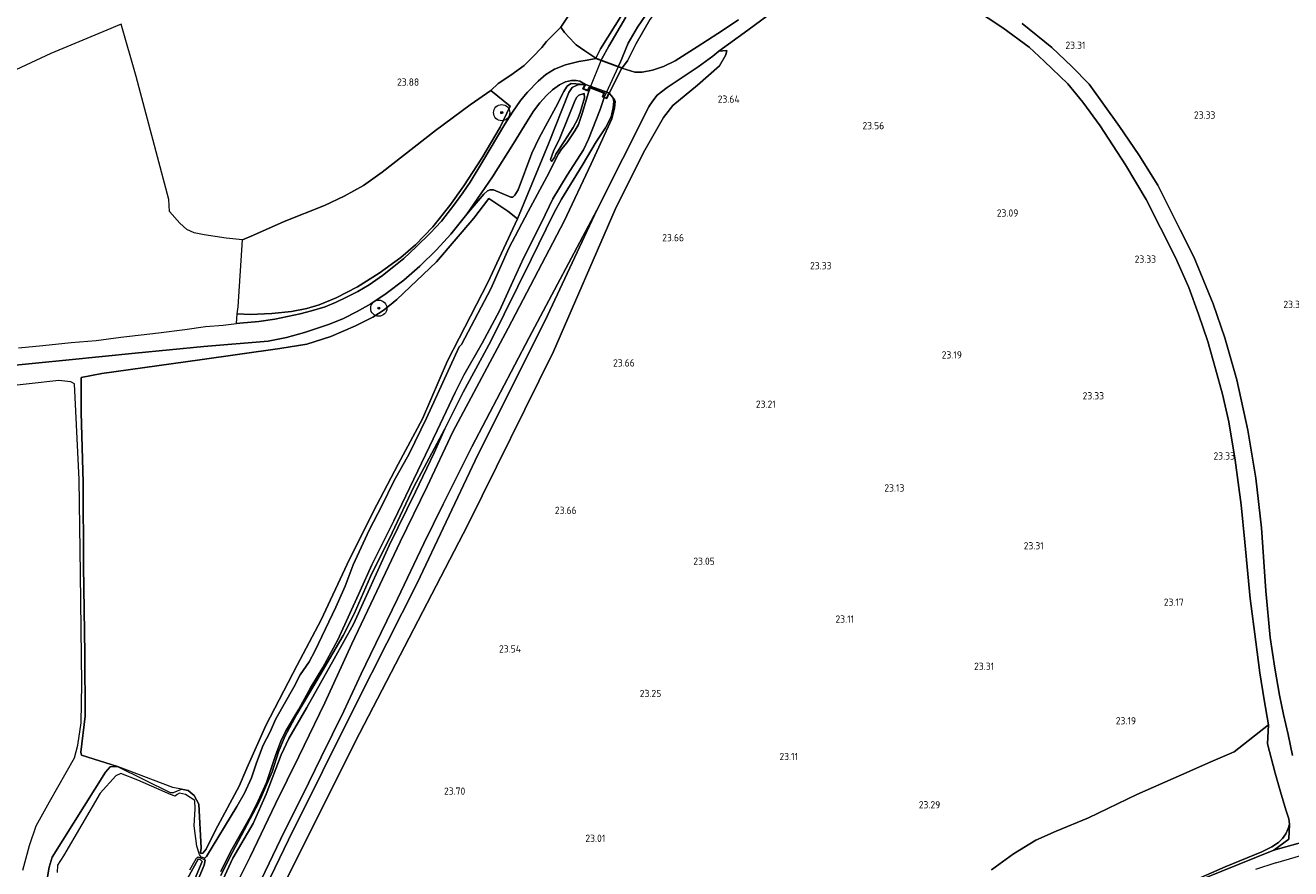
# Model space of a CAD drawing. Header units: metres. Extents: x 185049 to 189876, y 349292 to 352302.
# Tile 23 of 256: x 185900 to 186213, y 351363 to 351572. Entities that reach past the tile are written whole.
import ezdxf
from ezdxf.enums import TextEntityAlignment as Align

# ---------------------------------------------------------------- set-up
doc = ezdxf.new("R2010")
doc.units = ezdxf.units.M
for name, color, linetype, lineweight in [('B-WE-GR-BOOM-S', 90, 'Continuous', 25), ('B-WE-GR-BOUWLAND_AKKERBOUW-GV', 80, 'Continuous', 13), ('B-WE-GR-GRAS-GV', 60, 'Continuous', 13), ('B-WE-GW-OPHOGING_KRUIN-G', 90, 'Continuous', 18), ('B-WE-GW-TALUD_KRUIN-G', 90, 'Continuous', 18), ('B-WE-GW-TALUD_TEEN-G', 90, 'Continuous', 18), ('B-WE-IE-TERREINAFSCHEIDING_DOORGANG-G', 210, 'Continuous', 18), ('B-WE-IE-TERREINAFSCHEIDING_KUNSTMATIG_HEKWERK-G', 20, 'IE-TERREINAFSCHEIDING-KUNSTMATIG', 18), ('B-WE-IE-TERREINAFSCHEIDING_KUNSTMATIG_MUUR-GV', 90, 'Continuous', 18), ('B-WE-KW-KUNSTWERK_DUIKER-GV', 170, 'Continuous', 18), ('B-WE-OG-TERREIN_GROEN-GV', 7, 'Continuous', 18), ('B-WE-OG-WATER_SLOOT-G', 120, 'Continuous', 18), ('B-WE-OG-WATER_SLOOT-GV', 120, 'Continuous', 18), ('B-WE-VH-ONVERHARD-GV', 252, 'Continuous', 18), ('B-WE-VH-VERHARDING_ASFALT-GV', 252, 'Continuous', 18), ('B-WE-VH-VERHARDING_BETON-GV', 252, 'Continuous', 18), ('X-XX-AL-HOOGTELABEL-S', 7, 'Continuous', 25)]:
    doc.layers.add(name, color=color, linetype=linetype, lineweight=lineweight)
doc.styles.add('NLCS-ISO-ANNOTATIVE-T18', font='NLCS-ISO.ttf', dxfattribs={"height": 1.8})
doc.linetypes.add('IE-TERREINAFSCHEIDING-KUNSTMATIG', pattern='A,4,[82,NLCS.SHX,S=0.75,R=90,X=0,Y=0],4,-2', length=10)

# ---------------------------------------------------------------- blocks, each defined once
blk = doc.blocks.new('SAL-HOOGTELABEL-SO')
at = {"color": 0, "linetype": 'ByBlock', "lineweight": -2, "style": 'NLCS-ISO-ANNOTATIVE-T18'}
blk.add_attdef('HOOGTE', text='', height=1.8, dxfattribs=at).set_placement((2.79, 0), align=Align.RIGHT)
blk = doc.blocks.new('SGR-BOOM_01-SO')
at = {"linetype": 'ByBlock', "lineweight": 18}
h = blk.add_hatch(color=0, dxfattribs=at)
h.dxf.hatch_style = 1
edge = h.paths.add_edge_path()
edge.add_arc((0, 0), 0.25, 0, 360)
at = {"color": 0, "linetype": 'ByBlock', "lineweight": 18}
for radius in [2, 0.25]:
    blk.add_circle((0, 0), radius, dxfattribs=at)

msp = doc.modelspace()

# ---------------------------------------------------------------- linework, layer by layer
at = {"layer": 'B-WE-GR-BOUWLAND_AKKERBOUW-GV'}
msp.add_polyline3d([(186037.319, 351578.202, 24.045), (186032.679, 351571.118, 24.17), (186029.114, 351567.627, 24.183), (186027.999, 351566.097, 24.106), (186025.698, 351563.7, 23.981), (186023.566, 351561.714, 23.942), (186020.313, 351559.258, 23.938), (186017.149, 351557.186, 24.007), (186015.386, 351555.48, 24.067), (186010.233, 351551.979, 24.058), (186001.697, 351545.558, 23.882), (185988.46, 351535.281, 23.925), (185983.888, 351532.022, 23.934), (185979.074, 351529.344, 23.908), (185974.191, 351527.063, 23.912), (185964.25, 351523.081, 23.848), (185956.66, 351519.723, 23.921), (185953.954, 351518.515, 23.869), (185949.941, 351518.939, 23.783), (185944.429, 351519.804, 23.68), (185941.964, 351520.291, 23.594), (185940.172, 351521.14, 23.594), (185938.454, 351522.677, 23.559), (185935.855, 351525.573, 23.465), (185935.717, 351528.51, 23.68), (185927.633, 351558.942, 23.62), (185923.896, 351571.93, 23.512), (185919.395, 351570.021, 23.267), (185906.577, 351564.618, 23.233), (185892.878, 351558.296, 23.104)], dxfattribs=at)
at = {"layer": 'B-WE-GR-GRAS-GV'}
for points in [[(186042.488, 351565.802, 23.849), (186041.323, 351563.486, 24.526), (186038.584, 351565.295, 24.607), (186036.496, 351566.818, 24.427), (186036.071, 351567.213, 24.403), (186033.538, 351569.81, 24.248), (186032.679, 351571.118, 24.17), (186037.319, 351578.202, 24.045), (186046.276, 351591.311, 23.955), (186054.609, 351604.627, 23.938), (186063.507, 351618.622, 23.895), (186072.265, 351631.729, 23.968), (186080.373, 351644.433, 23.886), (186100.683, 351636.062, 23.501), (186092.239, 351625.834, 23.321), (186075.559, 351607.403, 23.534), (186062.555, 351594.131, 23.733), (186054.782, 351584.761, 23.907), (186047.887, 351574.463, 23.733)], [(186049.131, 351562.83, 24.101), (186047.793, 351561.069, 24.526), (186046.869, 351561.414, 22.036), (186047.23, 351562.178, 22.036), (186049.34, 351567.169, 22.036), (186051.635, 351571.13, 22.036), (186055.564, 351576.907, 22.036), (186059.653, 351582.605, 22.036), (186063.176, 351586.851, 22.036), (186068.493, 351592.736, 22.036), (186075.642, 351600.437, 22.036), (186083.224, 351608.815, 22.036), (186089.544, 351616.034, 22.036), (186098.443, 351626.186, 22.036), (186102.932, 351631.192, 22.036), (186105.662, 351634.009, 22.036), (186105.802, 351633.952, 23.238), (186097.646, 351623.767, 23.282), (186083.076, 351607.312, 23.521), (186071.7, 351593.734, 23.869), (186063.686, 351584.778, 23.92), (186060.302, 351580.611, 23.959), (186054.797, 351573.139, 23.817), (186051.285, 351567.108, 23.836)], [(185968.164, 351500.25, 23.829), (185961.925, 351498.899, 23.915), (185957.989, 351498.374, 23.935), (185953.288, 351497.95, 23.976), (185952.415, 351497.848, 23.974), (185952.615, 351500.24, 23.882), (185955.821, 351500.096, 23.9), (185961.179, 351500.348, 23.903), (185966.073, 351500.842, 23.878), (185969.881, 351501.542, 23.848), (185972.906, 351502.461, 23.822), (185977.078, 351504.169, 23.796), (185982.394, 351506.93, 23.727), (185987.747, 351510.299, 23.688), (185993.069, 351514.212, 23.684), (185996.729, 351517.293, 23.706), (186001.016, 351521.781, 23.731), (186005.178, 351527.023, 23.74), (186008.655, 351531.876, 23.792), (186013.164, 351538.762, 23.766), (186017.655, 351546.415, 23.856), (186020.137, 351551.593, 24.093), (186015.386, 351555.48, 24.067), (186017.149, 351557.186, 24.007), (186020.313, 351559.258, 23.938), (186023.566, 351561.714, 23.942), (186025.698, 351563.7, 23.981), (186027.999, 351566.097, 24.106), (186029.114, 351567.627, 24.183), (186032.679, 351571.118, 24.17), (186033.538, 351569.81, 24.248), (186036.071, 351567.213, 24.403), (186036.496, 351566.818, 24.427), (186038.584, 351565.295, 24.607), (186041.323, 351563.486, 24.526), (186041.288, 351563.393, 24.526), (186039.185, 351563.009, 24.629), (186037.109, 351562.678, 24.599), (186033.832, 351561.849, 24.552), (186031.086, 351560.76, 24.487), (186028.937, 351559.409, 24.444), (186027.081, 351557.782, 24.367), (186024.398, 351555.078, 24.289), (186022.704, 351552.976, 24.246), (186020.724, 351550.091, 24.139), (186018.797, 351547.18, 24.061), (186013.375, 351538.038, 23.941), (186010.219, 351532.829, 23.876), (186008.449, 351530.171, 23.838), (186006.165, 351527.138, 23.851), (186003.186, 351523.161, 23.842), (186000.359, 351520.165, 23.864), (185996.913, 351516.781, 23.864), (185993.861, 351513.929, 23.825), (185991.385, 351511.914, 23.786), (185988.54, 351509.752, 23.752), (185985.246, 351507.414, 23.739), (185982.437, 351505.795, 23.778), (185979.534, 351504.32, 23.773), (185977.106, 351503.14, 23.782), (185974.373, 351502.01, 23.773), (185970.992, 351500.969, 23.833)], [(185961.179, 351500.348, 23.903), (185955.821, 351500.096, 23.9), (185952.615, 351500.24, 23.882), (185952.843, 351501.975, 23.8), (185953.954, 351518.515, 23.869), (185956.66, 351519.723, 23.921), (185964.25, 351523.081, 23.848), (185974.191, 351527.063, 23.912), (185979.074, 351529.344, 23.908), (185983.888, 351532.022, 23.934), (185988.46, 351535.281, 23.925), (186001.697, 351545.558, 23.882), (186010.233, 351551.979, 24.058), (186015.386, 351555.48, 24.067), (186020.137, 351551.593, 24.093), (186017.655, 351546.415, 23.856), (186013.164, 351538.762, 23.766), (186008.655, 351531.876, 23.792), (186005.178, 351527.023, 23.74), (186001.016, 351521.781, 23.731), (185996.729, 351517.293, 23.706), (185993.069, 351514.212, 23.684), (185987.747, 351510.299, 23.688), (185982.394, 351506.93, 23.727), (185977.078, 351504.169, 23.796), (185972.906, 351502.461, 23.822), (185969.881, 351501.542, 23.848), (185966.073, 351500.842, 23.878)], [(186031.119, 351538.877, 23.302), (186030.371, 351537.96, 23.257), (186030.11, 351538.434, 23.27), (186030.87, 351540.481, 23.36), (186032.437, 351543.665, 23.347), (186036.224, 351553.069, 23.257), (186036.615, 351553.865, 23.27), (186037.148, 351554.344, 23.27), (186038.394, 351554.769, 23.16), (186038.481, 351553.639, 23.108), (186037.472, 351550.083, 23.134), (186036.848, 351548.512, 23.192), (186035.731, 351546.343, 23.154), (186033.473, 351542.858, 23.166), (186031.431, 351539.712, 23.263)], [(185944.159, 351366.857, 23.427), (185943.725, 351366.707, 23.367), (185943.524, 351366.969, 23.376), (185943.737, 351368.08, 23.384), (185943.103, 351378.958, 23.333), (185942.004, 351381.12, 23.362), (185940.526, 351382.324, 23.373), (185938.828, 351382.625, 23.362), (185936.704, 351383.045, 23.402), (185923.017, 351388.226, 23.39), (185914.104, 351391.034, 23.78), (185913.938, 351391.774, 23.769), (185914.997, 351400.704, 23.734), (185914.933, 351416.07, 23.62), (185914.645, 351437.916, 23.499), (185914.546, 351458.528, 23.545), (185914.074, 351475.85, 23.436), (185914.006, 351484.452, 23.528), (185919.154, 351485.457, 23.608), (185943.424, 351488.824, 23.924), (185963.161, 351491.634, 23.998), (185969.886, 351492.772, 24.059), (185975.804, 351494.61, 24.111), (185981.876, 351497.296, 24.119), (185986.204, 351499.389, 24.111), (185988.946, 351501.207, 24.059), (185992.132, 351503.795, 24.059), (186001.921, 351513.097, 24.162), (186011.143, 351523.93, 24.197), (186014.845, 351528.772, 24.214), (186019.524, 351525.678, 24.162), (186021.974, 351523.706, 23.914), (186014.618, 351507.952, 23.862), (186007.547, 351494.183, 23.759), (186004.667, 351488.632, 23.74), (185998.433, 351474.253, 23.83), (185992.461, 351463.083, 23.71), (185986.258, 351451.238, 23.736), (185979.802, 351438.335, 23.731), (185973.407, 351424.548, 23.804), (185967.422, 351413.351, 23.911), (185959.719, 351398.43, 23.744), (185955.008, 351387.827, 23.749), (185953.126, 351383.361, 23.719), (185947.27, 351372.496, 23.547), (185944.915, 351367.801, 23.453)]]:
    msp.add_polyline3d(points, close=True, dxfattribs=at)
for points in [[(186048.763, 351573.63, 22.036), (186044.526, 351566.424, 22.036), (186042.82, 351563.359, 22.036), (186042.67, 351562.983, 22.036), (186041.323, 351563.486, 24.526), (186042.488, 351565.802, 23.849), (186047.887, 351574.463, 23.733)], [(186134.732, 351575.746, 23.145), (186141.95, 351571.01, 23.166), (186148.447, 351566.201, 23.166), (186152.191, 351562.706, 23.137), (186158.013, 351557.118, 23.175), (186161.766, 351552.574, 23.205), (186166.055, 351546.789, 23.218), (186172.281, 351537.085, 23.26), (186177.448, 351528.487, 23.367), (186181, 351521.528, 23.256), (186184.634, 351514.136, 23.324), (186187.967, 351506.728, 23.299), (186190.4, 351500.152, 23.299), (186192.665, 351493.43, 23.226), (186194.562, 351486.626, 23.23), (186196.284, 351480.398, 23.256), (186197.894, 351473.538, 23.286), (186199.436, 351464.003, 23.299), (186200.899, 351452.971, 23.431), (186201.861, 351443.719, 23.503), (186203.114, 351429.852, 23.618), (186204.575, 351419.082, 23.678), (186205.536, 351411.43, 23.754), (186206.58, 351404.75, 23.874), (186207.672, 351398.568, 24.185), (186199.164, 351391.918, 24.344), (186193.376, 351389.426, 24.185), (186186.137, 351386.239, 24.201), (186175.15, 351381.326, 23.652), (186163.167, 351375.559, 23.467), (186155.149, 351372.237, 23.304), (186150.131, 351370.051, 23.22), (186144.579, 351366.681, 23.178), (186139.193, 351362.741, 23.17)], [(185958.984, 351348.657, 23.493), (185982.9, 351396.391, 23.608), (186009.686, 351448.048, 23.359), (186030.826, 351490.962, 23.378), (186046.137, 351526.036, 23.765), (186053.136, 351540.13, 23.786), (186058.084, 351548.845, 23.864), (186060.368, 351551.745, 23.795), (186066.478, 351556.787, 23.606), (186071.927, 351561.561, 23.417), (186073.498, 351564.351, 23.382), (186073.75, 351565.389, 23.453), (186071.776, 351565.194, 23.681), (186078.873, 351570.403, 23.367), (186083.943, 351574.095, 23.09)], [(186076.628, 351572.962, 23.474), (186071.53, 351569.6, 23.591), (186066.406, 351566.315, 23.816), (186060.911, 351562.86, 24.263), (186058.071, 351561.434, 24.392), (186055.354, 351560.523, 24.426), (186052.763, 351560.062, 24.446), (186050.938, 351560.059, 24.509), (186047.758, 351560.975, 24.526), (186047.793, 351561.069, 24.526), (186049.131, 351562.83, 24.101), (186051.285, 351567.108, 23.836), (186054.797, 351573.139, 23.817)], [(186213.646, 351390.967, 25.006), (186212.532, 351396.213, 24.442), (186211.395, 351401.086, 24.075), (186210.427, 351405.91, 23.82), (186209.236, 351412.569, 23.67), (186208.101, 351420.193, 23.578), (186206.994, 351431.737, 23.578), (186205.967, 351447.304, 23.511), (186204.571, 351459.629, 23.378), (186202.602, 351471.435, 23.261), (186199.855, 351483.941, 23.207), (186196.908, 351494.337, 23.282), (186193.954, 351502.69, 23.232), (186189.223, 351514.342, 23.278), (186185.821, 351520.995, 23.286), (186180.337, 351532.088, 23.369), (186175.604, 351539.551, 23.332), (186170.863, 351546.602, 23.278), (186163.353, 351557.086, 23.227), (186159.06, 351561.456, 23.148), (186154.083, 351566.127, 23.098), (186146.755, 351572.076, 23.081)], [(185949.569, 351337.44, 24.097), (185965.333, 351370.095, 24.154), (185982.135, 351403.895, 24.197), (185997.115, 351433.633, 24.14), (186011.512, 351463.921, 24.106), (186029.341, 351499.827, 24.279), (186041.576, 351525.901, 24.097), (186054.442, 351551.447, 24.586), (186054.681, 351551.899, 24.581), (186055.652, 351553.285, 24.483), (186056.508, 351554.369, 24.394), (186058.997, 351556.254, 24.304), (186062.935, 351558.834, 24.253), (186066.664, 351561.321, 24.023), (186070.234, 351564.016, 23.759), (186071.776, 351565.194, 23.681), (186073.75, 351565.389, 23.453), (186073.498, 351564.351, 23.382), (186071.927, 351561.561, 23.417), (186066.478, 351556.787, 23.606), (186060.368, 351551.745, 23.795), (186058.084, 351548.845, 23.864), (186053.136, 351540.13, 23.786), (186046.137, 351526.036, 23.765), (186030.826, 351490.962, 23.378), (186009.686, 351448.048, 23.359), (185982.9, 351396.391, 23.608), (185958.984, 351348.657, 23.493)], [(185894.444, 351487.221, 23.898), (185911.085, 351488.875, 23.843), (185927.371, 351490.474, 23.95), (185944.341, 351492.197, 23.963), (185960.314, 351493.49, 24.014), (185964.8, 351494.351, 23.997), (185969.292, 351495.637, 24.005), (185975.434, 351497.662, 24.031), (185978.919, 351499.114, 24.014), (185982.323, 351500.804, 24.005), (185985.699, 351502.705, 23.988), (185989.495, 351505.257, 23.928), (185993.842, 351508.594, 23.902), (185997.831, 351512.008, 23.924), (186001.908, 351516.072, 23.924), (186005.47, 351519.96, 23.902), (186009.436, 351524.935, 23.958), (186013.653, 351529.82, 24.031), (186014.548, 351530.633, 24.036), (186015.182, 351530.915, 24.044), (186016.029, 351530.894, 24.07), (186020.276, 351529.068, 24.083), (186020.805, 351529.138, 24.109), (186021.292, 351529.591, 24.096), (186022.091, 351530.946, 24.113), (186025.514, 351539.982, 24.19), (186027.29, 351543.793, 24.251), (186031.397, 351551.403, 24.285), (186033.385, 351555.241, 24.285), (186034.026, 351556.344, 24.319), (186034.342, 351556.651, 24.302), (186035.239, 351557.199, 24.319), (186038.636, 351557.011, 24.355), (186036.832, 351556.861, 24.398), (186035.468, 351556.198, 24.385), (186034.623, 351554.982, 24.372), (186029.627, 351542.318, 24.16), (186021.974, 351523.706, 23.914), (186019.524, 351525.678, 24.162), (186014.845, 351528.772, 24.214), (186011.143, 351523.93, 24.197), (186001.921, 351513.097, 24.162), (185992.132, 351503.795, 24.059), (185988.946, 351501.207, 24.059), (185986.204, 351499.389, 24.111), (185981.876, 351497.296, 24.119), (185975.804, 351494.61, 24.111), (185969.886, 351492.772, 24.059), (185963.161, 351491.634, 23.998), (185943.424, 351488.824, 23.924), (185919.154, 351485.457, 23.608), (185914.006, 351484.452, 23.528), (185914.074, 351475.85, 23.436), (185914.546, 351458.528, 23.545), (185914.645, 351437.916, 23.499), (185914.933, 351416.07, 23.62), (185914.997, 351400.704, 23.734), (185913.938, 351391.774, 23.769), (185914.104, 351391.034, 23.78), (185923.017, 351388.226, 23.39), (185921.18, 351388.154, 23.413), (185920.027, 351386.871, 23.442), (185906.866, 351365.828, 23.562), (185906.096, 351363.347, 23.58), (185904.997, 351356.589, 23.631)], [(185948.165, 351358.282, 23.969), (185951.577, 351365.547, 24.008), (185956.584, 351374.2, 24.034), (185959.772, 351381.41, 24.051), (185963.488, 351391.186, 23.986), (185965.388, 351395.216, 24.021), (185969.811, 351402.874, 24.046), (185976.593, 351414.896, 24.145), (185981.377, 351423.494, 24.034), (185990.209, 351442.953, 24.196), (185996.701, 351456.2, 24.201), (186001.356, 351465.879, 24.136), (186003.962, 351471.83, 23.836), (186008.525, 351480.902, 23.849), (186015.365, 351493.5, 23.862), (186025.331, 351513.653, 23.888), (186030.969, 351525.112, 23.888), (186032.831, 351528.595, 23.888), (186037.973, 351536.937, 23.965), (186041.366, 351542.829, 24.184), (186043.724, 351546.216, 24.171), (186045.075, 351548.961, 24.133), (186045.616, 351551.166, 24.223), (186045.804, 351552.853, 24.191), (186045.56, 351553.764, 24.274), (186044.588, 351554.87, 24.355), (186045.878, 351553.467, 24.316), (186046.12, 351552.755, 24.284), (186045.952, 351551.108, 24.264), (186045.295, 351548.466, 24.239), (186040.151, 351537.307, 24.11), (186033.498, 351523.184, 23.955), (186019.667, 351496.679, 24.045), (186005.968, 351471.048, 24.09), (185999.643, 351457.568, 24.182), (185992.904, 351443.818, 24.057), (185986.378, 351430.029, 23.98), (185980.989, 351418.575, 24.07), (185974.338, 351403.994, 24.122), (185967.859, 351390.774, 24.04), (185962.09, 351379.012, 24.126), (185955.834, 351365.913, 24.074), (185949.623, 351353.513, 23.989)], [(185899.597, 351362.63, 23.317), (185901.29, 351368.719, 23.371), (185902.896, 351373.616, 23.307), (185906.179, 351379.505, 23.307), (185912.374, 351390.437, 23.403), (185913.187, 351393.499, 23.422), (185914.025, 351399.066, 23.544), (185914.187, 351408.716, 23.525), (185913.877, 351435.932, 23.441), (185913.506, 351459.275, 23.319), (185912.398, 351482.929, 23.319), (185911.519, 351483.457, 23.364), (185908.538, 351483.725, 23.48), (185893.764, 351482.089, 23.635)], [(186139.193, 351362.741, 23.17), (186144.579, 351366.681, 23.178), (186150.131, 351370.051, 23.22), (186155.149, 351372.237, 23.304), (186163.167, 351375.559, 23.467), (186175.15, 351381.326, 23.652), (186186.137, 351386.239, 24.201), (186193.376, 351389.426, 24.185), (186199.164, 351391.918, 24.344), (186207.672, 351398.568, 24.185), (186207.398, 351393.868, 24.261), (186209.352, 351386.579, 24.913), (186210.6, 351381.986, 25.493), (186211.965, 351377.565, 26.042), (186212.741, 351375.347, 26.361), (186212.852, 351373.965, 26.529), (186212.576, 351372.908, 26.671), (186211.925, 351371.62, 26.759), (186211.094, 351370.423, 26.793), (186210.109, 351369.498, 26.86), (186208.477, 351368.382, 26.927), (186206.02, 351367.166, 27.007), (186196.967, 351363.478, 27.049), (186187.587, 351359.338, 27.108)], [(186187.587, 351359.338, 27.108), (186196.967, 351363.478, 27.049), (186206.02, 351367.166, 27.007), (186208.477, 351368.382, 26.927), (186210.109, 351369.498, 26.86), (186211.094, 351370.423, 26.793), (186211.925, 351371.62, 26.759), (186212.576, 351372.908, 26.671), (186212.852, 351373.965, 26.529), (186212.698, 351370.278, 26.529), (186208.993, 351367.585, 27.006), (186187.59, 351358.894, 27.108)], [(185937.681, 351355.766, 23.545), (185942.992, 351365.303, 23.287), (185943.504, 351365.273, 23.321), (185943.968, 351364.783, 23.316), (185939.972, 351355.309, 23.513)]]:
    msp.add_polyline3d(points, dxfattribs=at)
at = {"layer": 'B-WE-GW-OPHOGING_KRUIN-G'}
for points in [[(186209.453, 351364.469, 27.12), (186220.429, 351367.671, 27.112), (186235.241, 351371.973, 27.222), (186245.926, 351375.201, 27.356), (186263.826, 351381.163, 27.253), (186273.978, 351384.417, 27.049), (186288.136, 351388.867, 26.686), (186308.078, 351396.105, 26.324), (186311.792, 351397.682, 26.386)], [(186209.453, 351364.469, 27.12), (186204.467, 351362.788, 27.168)]]:
    msp.add_polyline3d(points, dxfattribs=at)
at = {"layer": 'B-WE-GW-TALUD_KRUIN-G'}
for points in [[(186041.576, 351525.901, 24.097), (186054.442, 351551.447, 24.586), (186054.681, 351551.899, 24.581), (186055.652, 351553.285, 24.483), (186056.508, 351554.369, 24.394), (186058.997, 351556.254, 24.304), (186062.935, 351558.834, 24.253), (186066.664, 351561.321, 24.023), (186070.234, 351564.016, 23.759), (186071.776, 351565.194, 23.681), (186073.75, 351565.389, 23.453)], [(186030.371, 351537.96, 23.257), (186031.119, 351538.877, 23.302), (186031.431, 351539.712, 23.263), (186033.473, 351542.858, 23.166), (186035.731, 351546.343, 23.154), (186036.848, 351548.512, 23.192), (186037.472, 351550.083, 23.134), (186038.481, 351553.639, 23.108), (186038.394, 351554.769, 23.16)], [(186041.576, 351525.901, 24.097), (186029.341, 351499.827, 24.279), (186011.512, 351463.921, 24.106), (185997.115, 351433.633, 24.14), (185982.135, 351403.895, 24.197), (185965.333, 351370.095, 24.154), (185949.569, 351337.44, 24.097), (185935.299, 351307.303, 24.087), (185918.811, 351272.073, 24.116), (185912.485, 351252.006, 24.207), (185906.547, 351237.014, 24.158)], [(186003.962, 351471.83, 23.836), (186001.356, 351465.879, 24.136), (185996.701, 351456.2, 24.201), (185990.209, 351442.953, 24.196), (185981.377, 351423.494, 24.034), (185976.593, 351414.896, 24.145), (185969.811, 351402.874, 24.046), (185965.388, 351395.216, 24.021), (185963.488, 351391.186, 23.986), (185959.772, 351381.41, 24.051), (185956.584, 351374.2, 24.034), (185951.577, 351365.547, 24.008), (185948.165, 351358.282, 23.969)]]:
    msp.add_polyline3d(points, dxfattribs=at)
at = {"layer": 'B-WE-GW-TALUD_TEEN-G'}
for points in [[(186073.75, 351565.389, 23.453), (186073.498, 351564.351, 23.382), (186071.927, 351561.561, 23.417), (186066.478, 351556.787, 23.606), (186060.368, 351551.745, 23.795), (186058.084, 351548.845, 23.864), (186053.136, 351540.13, 23.786), (186046.137, 351526.036, 23.765)], [(186038.394, 351554.769, 23.16), (186037.148, 351554.344, 23.27), (186036.615, 351553.865, 23.27), (186036.224, 351553.069, 23.257), (186032.437, 351543.665, 23.347), (186030.87, 351540.481, 23.36), (186030.11, 351538.434, 23.27), (186030.371, 351537.96, 23.257)], [(185910.952, 351234.659, 23.483), (185921.541, 351267.07, 23.483), (185937.049, 351299.745, 23.589), (185958.984, 351348.657, 23.493), (185982.9, 351396.391, 23.608), (186009.686, 351448.048, 23.359), (186030.826, 351490.962, 23.378), (186046.137, 351526.036, 23.765)], [(186175.15, 351381.326, 23.652), (186186.137, 351386.239, 24.201), (186193.376, 351389.426, 24.185), (186199.164, 351391.918, 24.344), (186207.672, 351398.568, 24.185)], [(186211.965, 351377.565, 26.042), (186210.6, 351381.986, 25.493), (186209.352, 351386.579, 24.913), (186207.398, 351393.868, 24.261), (186207.672, 351398.568, 24.185)], [(186139.193, 351362.741, 23.17), (186144.579, 351366.681, 23.178), (186150.131, 351370.051, 23.22), (186155.149, 351372.237, 23.304), (186163.167, 351375.559, 23.467), (186175.15, 351381.326, 23.652)], [(186206.02, 351367.166, 27.007), (186208.477, 351368.382, 26.927), (186210.109, 351369.498, 26.86), (186211.094, 351370.423, 26.793), (186211.925, 351371.62, 26.759), (186212.576, 351372.908, 26.671), (186212.852, 351373.965, 26.529), (186212.741, 351375.347, 26.361), (186211.965, 351377.565, 26.042)]]:
    msp.add_polyline3d(points, dxfattribs=at)
at = {"layer": 'B-WE-IE-TERREINAFSCHEIDING_DOORGANG-G'}
msp.add_polyline3d([(186036.071, 351567.213, 24.403), (186033.538, 351569.81, 24.248)], dxfattribs=at)
at = {"layer": 'B-WE-IE-TERREINAFSCHEIDING_KUNSTMATIG_HEKWERK-G'}
for points in [[(186033.538, 351569.81, 24.248), (186032.679, 351571.118, 24.17), (186037.319, 351578.202, 24.045), (186046.276, 351591.311, 23.955), (186054.609, 351604.627, 23.938), (186063.507, 351618.622, 23.895), (186072.265, 351631.729, 23.968), (186080.373, 351644.433, 23.886)], [(186041.323, 351563.486, 24.526), (186038.584, 351565.295, 24.607), (186036.496, 351566.818, 24.427), (186036.071, 351567.213, 24.403)], [(186015.386, 351555.48, 24.067), (186010.233, 351551.979, 24.058), (186001.697, 351545.558, 23.882), (185988.46, 351535.281, 23.925), (185983.888, 351532.022, 23.934), (185979.074, 351529.344, 23.908), (185974.191, 351527.063, 23.912), (185964.25, 351523.081, 23.848), (185956.66, 351519.723, 23.921), (185953.954, 351518.515, 23.869)], [(185961.179, 351500.348, 23.903), (185966.073, 351500.842, 23.878), (185969.881, 351501.542, 23.848), (185972.906, 351502.461, 23.822), (185977.078, 351504.169, 23.796), (185982.394, 351506.93, 23.727), (185987.747, 351510.299, 23.688), (185993.069, 351514.212, 23.684), (185996.729, 351517.293, 23.706), (186001.016, 351521.781, 23.731), (186005.178, 351527.023, 23.74), (186008.655, 351531.876, 23.792), (186013.164, 351538.762, 23.766), (186017.655, 351546.415, 23.856), (186020.137, 351551.593, 24.093), (186015.386, 351555.48, 24.067)], [(185969.886, 351492.772, 24.059), (185975.804, 351494.61, 24.111), (185981.876, 351497.296, 24.119), (185986.204, 351499.389, 24.111), (185988.946, 351501.207, 24.059), (185992.132, 351503.795, 24.059), (186001.921, 351513.097, 24.162), (186011.143, 351523.93, 24.197), (186014.845, 351528.772, 24.214), (186019.524, 351525.678, 24.162), (186021.974, 351523.706, 23.914)], [(186021.974, 351523.706, 23.914), (186014.618, 351507.952, 23.862), (186007.547, 351494.183, 23.759), (186004.667, 351488.632, 23.74), (185998.433, 351474.253, 23.83)], [(186206.02, 351367.166, 27.007), (186196.967, 351363.478, 27.049), (186187.587, 351359.338, 27.108)]]:
    msp.add_polyline3d(points, dxfattribs=at)
at = {"layer": 'B-WE-IE-TERREINAFSCHEIDING_KUNSTMATIG_MUUR-GV'}
for points in [[(186047.793, 351561.069, 24.526), (186047.758, 351560.975, 24.526), (186041.288, 351563.393, 24.526), (186041.323, 351563.486, 24.526), (186042.67, 351562.983, 22.036), (186046.869, 351561.414, 22.036)], [(186038.237, 351555.924, 24.359), (186039.221, 351555.564, 24.359), (186039.652, 351556.34, 24.363), (186043.449, 351554.917, 24.363), (186043.079, 351553.962, 24.359), (186043.993, 351553.611, 24.356), (186044.495, 351554.906, 24.355), (186044.588, 351554.87, 24.355), (186044.05, 351553.482, 23.396), (186043.345, 351553.753, 22.719), (186042.949, 351553.905, 22.719), (186043.32, 351554.859, 22.719), (186039.929, 351556.13, 22.719), (186039.698, 351556.216, 23.135), (186039.267, 351555.441, 23.135), (186038.1, 351555.868, 23.828), (186038.636, 351557.011, 24.355), (186038.726, 351556.969, 24.355)]]:
    msp.add_polyline3d(points, close=True, dxfattribs=at)
at = {"layer": 'B-WE-KW-KUNSTWERK_DUIKER-GV'}
msp.add_polyline3d([(186046.852, 351561.367, 22.036), (186043.363, 351553.8, 22.719), (186043.014, 351553.934, 22.719), (186043.384, 351554.888, 22.719), (186039.946, 351556.177, 22.719), (186042.652, 351562.936, 22.036)], close=True, dxfattribs=at)
at = {"layer": 'B-WE-OG-TERREIN_GROEN-GV'}
for points in [[(185904.997, 351356.589, 23.631), (185906.096, 351363.347, 23.58), (185906.866, 351365.828, 23.562), (185920.027, 351386.871, 23.442), (185921.18, 351388.154, 23.413), (185923.017, 351388.226, 23.39), (185936.027, 351381.837, 23.407), (185936.91, 351381.846, 23.384), (185938.828, 351382.625, 23.362), (185940.526, 351382.324, 23.373), (185942.004, 351381.12, 23.362), (185943.103, 351378.958, 23.333), (185943.737, 351368.08, 23.384), (185943.524, 351366.969, 23.376), (185943.725, 351366.707, 23.367), (185944.159, 351366.857, 23.427), (185944.915, 351367.801, 23.453), (185947.27, 351372.496, 23.547), (185953.126, 351383.361, 23.719), (185955.008, 351387.827, 23.749), (185959.719, 351398.43, 23.744), (185967.422, 351413.351, 23.911), (185973.407, 351424.548, 23.804), (185979.802, 351438.335, 23.731), (185986.258, 351451.238, 23.736), (185992.461, 351463.083, 23.71), (185998.433, 351474.253, 23.83), (186004.667, 351488.632, 23.74), (186007.547, 351494.183, 23.759), (186014.618, 351507.952, 23.862), (186021.974, 351523.706, 23.914), (186029.627, 351542.318, 24.16), (186034.623, 351554.982, 24.372), (186035.468, 351556.198, 24.385), (186036.832, 351556.861, 24.398), (186038.636, 351557.011, 24.355), (186038.1, 351555.868, 23.828), (186039.267, 351555.441, 23.135), (186039.698, 351556.216, 23.135), (186039.929, 351556.13, 22.719), (186039.385, 351554.77, 22.719), (186038.007, 351550.061, 22.719), (186037.034, 351547.08, 22.719), (186036.152, 351545.488, 22.719), (186034.168, 351542.56, 22.719), (186032.849, 351540.984, 22.719), (186032.063, 351539.789, 22.719), (186029.165, 351534.099, 22.719), (186024.618, 351525.562, 22.719), (186019.838, 351516.448, 22.719), (186015.381, 351506.385, 22.719), (186008.111, 351492.615, 22.719), (186007.519, 351492.115, 22.719), (185999.422, 351474.452, 22.719), (185995.137, 351465.643, 22.719), (185991.378, 351458.81, 22.719), (185988.494, 351452.896, 22.719), (185985.243, 351446.767, 22.719), (185983.771, 351443.48, 22.719), (185981.343, 351438.165, 22.719), (185979.324, 351432.88, 22.719), (185977.04, 351427.658, 22.719), (185974.507, 351422.328, 22.719), (185971.844, 351416.799, 22.719), (185970.405, 351414.185, 22.719), (185968.181, 351410.97, 22.719), (185966.628, 351407.853, 22.719), (185962.153, 351400.09, 22.719), (185960.669, 351396.71, 22.719), (185959.078, 351393.514, 22.719), (185957.379, 351389.156, 22.719), (185956.189, 351385.436, 22.719), (185954.419, 351381.671, 22.719), (185952.525, 351378.327, 22.719), (185945.02, 351366.033, 22.719), (185944.656, 351365.555, 22.719), (185943.755, 351365.862, 22.719), (185943.274, 351366.491, 22.719), (185942.646, 351368.57, 22.719), (185942.016, 351373.604, 22.719), (185942.212, 351377.776, 22.719), (185942.112, 351379.86, 22.719), (185939.827, 351381.368, 22.719), (185938.346, 351381.696, 22.719), (185937.795, 351381.374, 22.719), (185937.299, 351380.894, 22.719), (185936.133, 351381.331, 22.719), (185928.075, 351384.866, 22.719), (185923.889, 351386.514, 22.719), (185922.575, 351385.973, 22.719), (185918.711, 351381.686, 22.719), (185909.682, 351366.131, 22.719), (185908.227, 351363.82, 22.719), (185908.086, 351362.051, 22.719)], [(185948.607, 351362.298, 22.719), (185950.96, 351367.191, 22.719), (185955.707, 351375.511, 22.719), (185957.402, 351378.854, 22.719), (185959.855, 351384.288, 22.719), (185962.124, 351390.961, 22.719), (185963.422, 351394.497, 22.719), (185964.572, 351396.923, 22.719), (185967.869, 351402.472, 22.719), (185970.746, 351407.7, 22.719), (185973.797, 351412.744, 22.719), (185977.503, 351419.603, 22.719), (185983.017, 351431.719, 22.719), (185985.909, 351438.121, 22.719), (185991.369, 351449.048, 22.719), (185996.333, 351459.363, 22.719), (186002.06, 351471.376, 22.719), (186006.501, 351480.804, 22.719), (186008.695, 351485.062, 22.719), (186013.186, 351492.984, 22.719), (186017.458, 351500.964, 22.719), (186020.823, 351508.205, 22.719), (186023.481, 351514.211, 22.719), (186027.908, 351522.807, 22.719), (186030.647, 351528.674, 22.719), (186034.219, 351534.528, 22.719), (186038.284, 351540.781, 22.719), (186039.516, 351543.486, 22.719), (186042.365, 351550.783, 22.719), (186043.345, 351553.753, 22.719), (186044.05, 351553.482, 23.396), (186044.588, 351554.87, 24.355), (186045.56, 351553.764, 24.274), (186045.804, 351552.853, 24.191), (186045.616, 351551.166, 24.223), (186045.075, 351548.961, 24.133), (186043.724, 351546.216, 24.171), (186041.366, 351542.829, 24.184), (186037.973, 351536.937, 23.965), (186032.831, 351528.595, 23.888), (186030.969, 351525.112, 23.888), (186025.331, 351513.653, 23.888), (186015.365, 351493.5, 23.862), (186008.525, 351480.902, 23.849), (186003.962, 351471.83, 23.836), (185996.344, 351457.448, 23.633), (185990.928, 351446.072, 23.68), (185985.612, 351435.239, 23.701), (185981.547, 351426.027, 23.821), (185978.803, 351420.669, 23.821), (185973.146, 351410.954, 23.907), (185967.411, 351401.211, 23.62), (185964.415, 351395.723, 23.62), (185962.853, 351391.923, 23.62), (185961.252, 351386.913, 23.62), (185957.994, 351379.356, 23.62), (185950.689, 351365.708, 23.303), (185948.595, 351361.28, 23.303)], [(185948.595, 351361.28, 23.303), (185950.689, 351365.708, 23.303), (185957.994, 351379.356, 23.62), (185961.252, 351386.913, 23.62), (185962.853, 351391.923, 23.62), (185964.415, 351395.723, 23.62), (185967.411, 351401.211, 23.62), (185973.146, 351410.954, 23.907), (185978.803, 351420.669, 23.821), (185981.547, 351426.027, 23.821), (185985.612, 351435.239, 23.701), (185990.928, 351446.072, 23.68), (185996.344, 351457.448, 23.633), (186003.962, 351471.83, 23.836), (186001.356, 351465.879, 24.136), (185996.701, 351456.2, 24.201), (185990.209, 351442.953, 24.196), (185981.377, 351423.494, 24.034), (185976.593, 351414.896, 24.145), (185969.811, 351402.874, 24.046), (185965.388, 351395.216, 24.021), (185963.488, 351391.186, 23.986), (185959.772, 351381.41, 24.051), (185956.584, 351374.2, 24.034), (185951.577, 351365.547, 24.008), (185948.165, 351358.282, 23.969)], [(185939.972, 351355.309, 23.513), (185943.968, 351364.783, 23.316), (185943.504, 351365.273, 23.321), (185942.992, 351365.303, 23.287), (185937.681, 351355.766, 23.545)], [(185940.91, 351362.68, 22.719), (185942.544, 351365.626, 22.719), (185942.963, 351365.947, 22.719), (185944.481, 351365.29, 22.719), (185944.734, 351365.069, 22.719), (185944.469, 351363.852, 22.719), (185940.099, 351353.411, 22.719)]]:
    msp.add_polyline3d(points, dxfattribs=at)
msp.add_polyline3d([(186030.11, 351538.434, 23.27), (186030.371, 351537.96, 23.257), (186031.119, 351538.877, 23.302), (186031.431, 351539.712, 23.263), (186033.473, 351542.858, 23.166), (186035.731, 351546.343, 23.154), (186036.848, 351548.512, 23.192), (186037.472, 351550.083, 23.134), (186038.481, 351553.639, 23.108), (186038.394, 351554.769, 23.16), (186037.148, 351554.344, 23.27), (186036.615, 351553.865, 23.27), (186036.224, 351553.069, 23.257), (186032.437, 351543.665, 23.347), (186030.87, 351540.481, 23.36)], close=True, dxfattribs=at)
at = {"layer": 'B-WE-OG-WATER_SLOOT-G'}
for points in [[(186041.323, 351563.486, 24.526), (186042.488, 351565.802, 23.849), (186047.887, 351574.463, 23.733), (186054.782, 351584.761, 23.907), (186062.555, 351594.131, 23.733), (186075.559, 351607.403, 23.534), (186092.239, 351625.834, 23.321), (186100.683, 351636.062, 23.501)], [(186105.802, 351633.952, 23.238), (186097.646, 351623.767, 23.282), (186083.076, 351607.312, 23.521), (186071.7, 351593.734, 23.869), (186063.686, 351584.778, 23.92), (186060.302, 351580.611, 23.959), (186054.797, 351573.139, 23.817), (186051.285, 351567.108, 23.836), (186049.131, 351562.83, 24.101), (186047.793, 351561.069, 24.526)], [(186041.288, 351563.393, 24.526), (186041.323, 351563.486, 24.526)], [(186041.288, 351563.393, 24.526), (186047.758, 351560.975, 24.526)], [(186047.793, 351561.069, 24.526), (186047.758, 351560.975, 24.526)], [(186038.726, 351556.969, 24.355), (186038.636, 351557.011, 24.355), (186036.832, 351556.861, 24.398), (186035.468, 351556.198, 24.385), (186034.623, 351554.982, 24.372), (186029.627, 351542.318, 24.16), (186021.974, 351523.706, 23.914)], [(186038.726, 351556.969, 24.355), (186044.495, 351554.906, 24.355)], [(186003.962, 351471.83, 23.836), (186008.525, 351480.902, 23.849), (186015.365, 351493.5, 23.862), (186025.331, 351513.653, 23.888), (186030.969, 351525.112, 23.888), (186032.831, 351528.595, 23.888), (186037.973, 351536.937, 23.965), (186041.366, 351542.829, 24.184), (186043.724, 351546.216, 24.171), (186045.075, 351548.961, 24.133), (186045.616, 351551.166, 24.223), (186045.804, 351552.853, 24.191), (186045.56, 351553.764, 24.274), (186044.588, 351554.87, 24.355), (186044.495, 351554.906, 24.355)], [(185998.433, 351474.253, 23.83), (185992.461, 351463.083, 23.71), (185986.258, 351451.238, 23.736), (185979.802, 351438.335, 23.731), (185973.407, 351424.548, 23.804), (185967.422, 351413.351, 23.911), (185959.719, 351398.43, 23.744), (185955.008, 351387.827, 23.749), (185953.126, 351383.361, 23.719), (185947.27, 351372.496, 23.547), (185944.915, 351367.801, 23.453), (185944.159, 351366.857, 23.427)], [(185948.595, 351361.28, 23.303), (185950.689, 351365.708, 23.303), (185957.994, 351379.356, 23.62), (185961.252, 351386.913, 23.62), (185962.853, 351391.923, 23.62), (185964.415, 351395.723, 23.62), (185967.411, 351401.211, 23.62), (185973.146, 351410.954, 23.907), (185978.803, 351420.669, 23.821), (185981.547, 351426.027, 23.821), (185985.612, 351435.239, 23.701), (185990.928, 351446.072, 23.68), (185996.344, 351457.448, 23.633), (186003.962, 351471.83, 23.836)]]:
    msp.add_polyline3d(points, dxfattribs=at)
at = {"layer": 'B-WE-OG-WATER_SLOOT-GV'}
for points in [[(186055.564, 351576.907, 22.036), (186051.635, 351571.13, 22.036), (186049.34, 351567.169, 22.036), (186047.23, 351562.178, 22.036), (186046.869, 351561.414, 22.036), (186042.67, 351562.983, 22.036), (186042.82, 351563.359, 22.036), (186044.526, 351566.424, 22.036), (186048.763, 351573.63, 22.036)], [(185940.099, 351353.411, 22.719), (185944.469, 351363.852, 22.719), (185944.734, 351365.069, 22.719), (185944.481, 351365.29, 22.719), (185944.656, 351365.555, 22.719), (185945.02, 351366.033, 22.719), (185952.525, 351378.327, 22.719), (185954.419, 351381.671, 22.719), (185956.189, 351385.436, 22.719), (185957.379, 351389.156, 22.719), (185959.078, 351393.514, 22.719), (185960.669, 351396.71, 22.719), (185962.153, 351400.09, 22.719), (185966.628, 351407.853, 22.719), (185968.181, 351410.97, 22.719), (185970.405, 351414.185, 22.719), (185971.844, 351416.799, 22.719), (185974.507, 351422.328, 22.719), (185977.04, 351427.658, 22.719), (185979.324, 351432.88, 22.719), (185981.343, 351438.165, 22.719), (185983.771, 351443.48, 22.719), (185985.243, 351446.767, 22.719), (185988.494, 351452.896, 22.719), (185991.378, 351458.81, 22.719), (185995.137, 351465.643, 22.719), (185999.422, 351474.452, 22.719), (186007.519, 351492.115, 22.719), (186008.111, 351492.615, 22.719), (186015.381, 351506.385, 22.719), (186019.838, 351516.448, 22.719), (186024.618, 351525.562, 22.719), (186029.165, 351534.099, 22.719), (186032.063, 351539.789, 22.719), (186032.849, 351540.984, 22.719), (186034.168, 351542.56, 22.719), (186036.152, 351545.488, 22.719), (186037.034, 351547.08, 22.719), (186038.007, 351550.061, 22.719), (186039.385, 351554.77, 22.719), (186039.929, 351556.13, 22.719), (186043.32, 351554.859, 22.719), (186042.949, 351553.905, 22.719), (186043.345, 351553.753, 22.719), (186042.365, 351550.783, 22.719), (186039.516, 351543.486, 22.719), (186038.284, 351540.781, 22.719), (186034.219, 351534.528, 22.719), (186030.647, 351528.674, 22.719), (186027.908, 351522.807, 22.719), (186023.481, 351514.211, 22.719), (186020.823, 351508.205, 22.719), (186017.458, 351500.964, 22.719), (186013.186, 351492.984, 22.719), (186008.695, 351485.062, 22.719), (186006.501, 351480.804, 22.719), (186002.06, 351471.376, 22.719), (185996.333, 351459.363, 22.719), (185991.369, 351449.048, 22.719), (185985.909, 351438.121, 22.719), (185983.017, 351431.719, 22.719), (185977.503, 351419.603, 22.719), (185973.797, 351412.744, 22.719), (185970.746, 351407.7, 22.719), (185967.869, 351402.472, 22.719), (185964.572, 351396.923, 22.719), (185963.422, 351394.497, 22.719), (185962.124, 351390.961, 22.719), (185959.855, 351384.288, 22.719), (185957.402, 351378.854, 22.719), (185955.707, 351375.511, 22.719), (185950.96, 351367.191, 22.719), (185948.607, 351362.298, 22.719)]]:
    msp.add_polyline3d(points, dxfattribs=at)
at = {"layer": 'B-WE-VH-ONVERHARD-GV'}
for points in [[(186224.733, 351371.905, 27.006), (186208.993, 351367.585, 27.006), (186212.698, 351370.278, 26.529), (186212.852, 351373.965, 26.529), (186212.741, 351375.347, 26.361), (186211.965, 351377.565, 26.042), (186210.6, 351381.986, 25.493), (186209.352, 351386.579, 24.913), (186207.398, 351393.868, 24.261), (186207.672, 351398.568, 24.185), (186206.58, 351404.75, 23.874), (186205.536, 351411.43, 23.754), (186204.575, 351419.082, 23.678), (186203.114, 351429.852, 23.618), (186201.861, 351443.719, 23.503), (186200.899, 351452.971, 23.431), (186199.436, 351464.003, 23.299), (186197.894, 351473.538, 23.286), (186196.284, 351480.398, 23.256), (186194.562, 351486.626, 23.23), (186192.665, 351493.43, 23.226), (186190.4, 351500.152, 23.299), (186187.967, 351506.728, 23.299), (186184.634, 351514.136, 23.324), (186181, 351521.528, 23.256), (186177.448, 351528.487, 23.367), (186172.281, 351537.085, 23.26), (186166.055, 351546.789, 23.218), (186161.766, 351552.574, 23.205), (186158.013, 351557.118, 23.175), (186152.191, 351562.706, 23.137), (186148.447, 351566.201, 23.166), (186141.95, 351571.01, 23.166), (186134.732, 351575.746, 23.145)], [(185949.623, 351353.513, 23.989), (185955.834, 351365.913, 24.074), (185962.09, 351379.012, 24.126), (185967.859, 351390.774, 24.04), (185974.338, 351403.994, 24.122), (185980.989, 351418.575, 24.07), (185986.378, 351430.029, 23.98), (185992.904, 351443.818, 24.057), (185999.643, 351457.568, 24.182), (186005.968, 351471.048, 24.09), (186019.667, 351496.679, 24.045), (186033.498, 351523.184, 23.955), (186040.151, 351537.307, 24.11), (186045.295, 351548.466, 24.239), (186045.952, 351551.108, 24.264), (186046.12, 351552.755, 24.284), (186045.878, 351553.467, 24.316), (186044.588, 351554.87, 24.355), (186047.758, 351560.975, 24.526), (186050.938, 351560.059, 24.509), (186052.763, 351560.062, 24.446), (186055.354, 351560.523, 24.426), (186058.071, 351561.434, 24.392), (186060.911, 351562.86, 24.263), (186066.406, 351566.315, 23.816), (186071.53, 351569.6, 23.591), (186076.628, 351572.962, 23.474)], [(186083.943, 351574.095, 23.09), (186078.873, 351570.403, 23.367), (186071.776, 351565.194, 23.681), (186070.234, 351564.016, 23.759), (186066.664, 351561.321, 24.023), (186062.935, 351558.834, 24.253), (186058.997, 351556.254, 24.304), (186056.508, 351554.369, 24.394), (186055.652, 351553.285, 24.483), (186054.681, 351551.899, 24.581), (186054.442, 351551.447, 24.586), (186041.576, 351525.901, 24.097), (186024.842, 351494.4, 24.155), (186010.677, 351467.318, 24.264), (186003.6, 351453.142, 24.23), (185998.761, 351443.421, 24.247), (185992.299, 351429.766, 24.196), (185985.588, 351415.936, 24.183), (185983.3, 351411.176, 24.209), (185978.997, 351401.949, 24.204), (185973.41, 351390.559, 24.179), (185968.832, 351381.237, 24.166), (185964.342, 351372.233, 24.166), (185957.619, 351358.31, 24.106)], [(186146.755, 351572.076, 23.081), (186154.083, 351566.127, 23.098), (186159.06, 351561.456, 23.148), (186163.353, 351557.086, 23.227), (186170.863, 351546.602, 23.278), (186175.604, 351539.551, 23.332), (186180.337, 351532.088, 23.369), (186185.821, 351520.995, 23.286), (186189.223, 351514.342, 23.278), (186193.954, 351502.69, 23.232), (186196.908, 351494.337, 23.282), (186199.855, 351483.941, 23.207), (186202.602, 351471.435, 23.261), (186204.571, 351459.629, 23.378), (186205.967, 351447.304, 23.511), (186206.994, 351431.737, 23.578), (186208.101, 351420.193, 23.578), (186209.236, 351412.569, 23.67), (186210.427, 351405.91, 23.82), (186211.395, 351401.086, 24.075), (186212.532, 351396.213, 24.442), (186213.646, 351390.967, 25.006)], [(185957.619, 351358.31, 24.106), (185964.342, 351372.233, 24.166), (185968.832, 351381.237, 24.166), (185973.41, 351390.559, 24.179), (185978.997, 351401.949, 24.204), (185983.3, 351411.176, 24.209), (185985.588, 351415.936, 24.183), (185992.299, 351429.766, 24.196), (185998.761, 351443.421, 24.247), (186003.6, 351453.142, 24.23), (186010.677, 351467.318, 24.264), (186024.842, 351494.4, 24.155), (186041.576, 351525.901, 24.097), (186029.341, 351499.827, 24.279), (186011.512, 351463.921, 24.106), (185997.115, 351433.633, 24.14), (185982.135, 351403.895, 24.197), (185965.333, 351370.095, 24.154), (185949.569, 351337.44, 24.097)]]:
    msp.add_polyline3d(points, dxfattribs=at)
msp.add_polyline3d([(186037.344, 351557.781, 24.406), (186038.726, 351556.969, 24.355), (186038.636, 351557.011, 24.355), (186035.239, 351557.199, 24.319), (186034.342, 351556.651, 24.302), (186034.026, 351556.344, 24.319), (186033.385, 351555.241, 24.285), (186031.397, 351551.403, 24.285), (186027.29, 351543.793, 24.251), (186025.514, 351539.982, 24.19), (186022.091, 351530.946, 24.113), (186021.292, 351529.591, 24.096), (186020.805, 351529.138, 24.109), (186020.276, 351529.068, 24.083), (186016.029, 351530.894, 24.07), (186015.182, 351530.915, 24.044), (186014.548, 351530.633, 24.036), (186013.653, 351529.82, 24.031), (186009.436, 351524.935, 23.958), (186015.761, 351534.161, 23.981), (186020.977, 351542.348, 24.088), (186024.252, 351547.73, 24.161), (186025.929, 351550.401, 24.2), (186027.477, 351552.476, 24.226), (186029.094, 351554.22, 24.247), (186030.621, 351555.646, 24.265), (186032.333, 351556.915, 24.286), (186033.798, 351557.612, 24.342), (186035.305, 351557.993, 24.376), (186036.43, 351558, 24.415)], close=True, dxfattribs=at)
at = {"layer": 'B-WE-VH-VERHARDING_ASFALT-GV'}
for points in [[(185898.505, 351491.847, 23.854), (185904.525, 351492.393, 23.915), (185911.545, 351493.167, 23.918), (185917.724, 351493.685, 23.896), (185923.89, 351494.481, 23.941), (185933.132, 351495.506, 23.97), (185939.705, 351496.326, 23.973), (185944.81, 351497.072, 23.944), (185949.124, 351497.462, 23.964), (185952.415, 351497.848, 23.974), (185953.288, 351497.95, 23.976), (185957.989, 351498.374, 23.935), (185961.925, 351498.899, 23.915), (185968.164, 351500.25, 23.829), (185970.992, 351500.969, 23.833), (185974.373, 351502.01, 23.773), (185977.106, 351503.14, 23.782), (185979.534, 351504.32, 23.773), (185982.437, 351505.795, 23.778), (185985.246, 351507.414, 23.739), (185988.54, 351509.752, 23.752), (185991.385, 351511.914, 23.786), (185993.861, 351513.929, 23.825), (185996.913, 351516.781, 23.864), (186000.359, 351520.165, 23.864), (186003.186, 351523.161, 23.842), (186006.165, 351527.138, 23.851), (186008.449, 351530.171, 23.838), (186010.219, 351532.829, 23.876), (186013.375, 351538.038, 23.941), (186018.797, 351547.18, 24.061), (186020.724, 351550.091, 24.139), (186022.704, 351552.976, 24.246), (186024.398, 351555.078, 24.289), (186027.081, 351557.782, 24.367), (186028.937, 351559.409, 24.444), (186031.086, 351560.76, 24.487), (186033.832, 351561.849, 24.552), (186037.109, 351562.678, 24.599), (186039.185, 351563.009, 24.629), (186041.288, 351563.393, 24.526), (186047.758, 351560.975, 24.526), (186044.588, 351554.87, 24.355), (186044.495, 351554.906, 24.355), (186038.726, 351556.969, 24.355), (186037.344, 351557.781, 24.406), (186036.43, 351558, 24.415), (186035.305, 351557.993, 24.376), (186033.798, 351557.612, 24.342), (186032.333, 351556.915, 24.286), (186030.621, 351555.646, 24.265), (186029.094, 351554.22, 24.247), (186027.477, 351552.476, 24.226), (186025.929, 351550.401, 24.2), (186024.252, 351547.73, 24.161), (186020.977, 351542.348, 24.088), (186015.761, 351534.161, 23.981), (186009.436, 351524.935, 23.958), (186005.47, 351519.96, 23.902), (186001.908, 351516.072, 23.924), (185997.831, 351512.008, 23.924), (185993.842, 351508.594, 23.902), (185989.495, 351505.257, 23.928), (185985.699, 351502.705, 23.988), (185982.323, 351500.804, 24.005), (185978.919, 351499.114, 24.014), (185975.434, 351497.662, 24.031), (185969.292, 351495.637, 24.005), (185964.8, 351494.351, 23.997), (185960.314, 351493.49, 24.014), (185944.341, 351492.197, 23.963), (185927.371, 351490.474, 23.95), (185911.085, 351488.875, 23.843), (185894.444, 351487.221, 23.898)], [(186187.59, 351358.894, 27.108), (186208.993, 351367.585, 27.006), (186224.733, 351371.905, 27.006)]]:
    msp.add_polyline3d(points, dxfattribs=at)
at = {"layer": 'B-WE-VH-VERHARDING_BETON-GV'}
msp.add_polyline3d([(186038.726, 351556.969, 24.355), (186044.495, 351554.906, 24.355), (186043.993, 351553.611, 24.356), (186043.079, 351553.962, 24.359), (186043.449, 351554.917, 24.363), (186039.652, 351556.34, 24.363), (186039.221, 351555.564, 24.359), (186038.237, 351555.924, 24.359)], close=True, dxfattribs=at)

# ---------------------------------------------------------------- block references
at = {"layer": 'B-WE-GR-BOOM-S'}
for p in [(186018.039, 351550.013, 23.887), (185987.641, 351501.638, 24.128)]:
    msp.add_blockref('SGR-BOOM_01-SO', p, dxfattribs=at)
at = {"layer": 'X-XX-AL-HOOGTELABEL-S'}
for p, values in [((186159.622, 351565.775, 23.311), {'HOOGTE': '23.31'}), ((185994.851, 351556.673, 23.881), {'HOOGTE': '23.88'}), ((186074.092, 351552.454, 23.637), {'HOOGTE': '23.64'}), ((186191.746, 351548.525, 23.332), {'HOOGTE': '23.33'}), ((186109.843, 351545.891, 23.555), {'HOOGTE': '23.56'}), ((186143.011, 351524.281, 23.087), {'HOOGTE': '23.09'}), ((186060.323, 351518.179, 23.657), {'HOOGTE': '23.66'}), ((186096.805, 351511.259, 23.332), {'HOOGTE': '23.33'}), ((186177.08, 351512.876, 23.332), {'HOOGTE': '23.33'}), ((186213.514, 351501.677, 23.311), {'HOOGTE': '23.31'}), ((186129.068, 351489.186, 23.189), {'HOOGTE': '23.19'}), ((186048.159, 351487.198, 23.657), {'HOOGTE': '23.66'}), ((186164.216, 351479.066, 23.332), {'HOOGTE': '23.33'}), ((186083.035, 351476.985, 23.209), {'HOOGTE': '23.21'}), ((186196.59, 351464.185, 23.332), {'HOOGTE': '23.33'}), ((186114.83, 351456.272, 23.128), {'HOOGTE': '23.13'}), ((186033.774, 351450.733, 23.657), {'HOOGTE': '23.66'}), ((186149.292, 351441.958, 23.311), {'HOOGTE': '23.31'}), ((186067.946, 351438.146, 23.047), {'HOOGTE': '23.05'}), ((186183.932, 351428.01, 23.169), {'HOOGTE': '23.17'}), ((186102.407, 351423.832, 23.108), {'HOOGTE': '23.11'}), ((186020.005, 351416.459, 23.535), {'HOOGTE': '23.54'}), ((186137.025, 351412.16, 23.311), {'HOOGTE': '23.31'}), ((186054.707, 351405.424, 23.25), {'HOOGTE': '23.25'}), ((186172.116, 351398.671, 23.189), {'HOOGTE': '23.19'}), ((186088.544, 351389.83, 23.108), {'HOOGTE': '23.11'}), ((186006.244, 351381.274, 23.698), {'HOOGTE': '23.70'}), ((186123.711, 351377.89, 23.291), {'HOOGTE': '23.29'}), ((186040.862, 351369.602, 23.006), {'HOOGTE': '23.01'})]:
    msp.add_blockref('SAL-HOOGTELABEL-SO', p, dxfattribs=at).add_auto_attribs(values)

doc.saveas('drawing.dxf')
